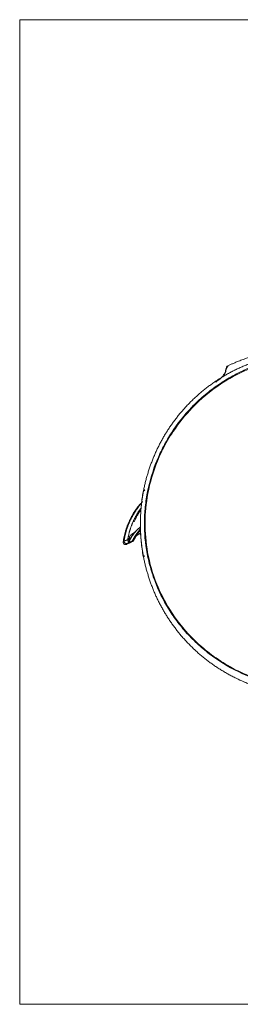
# Model space of a CAD drawing. Header units: millimetres. Extents: x -8 to 594, y 0 to 420.
# Tile 182 of 249: x 427 to 441, y 98 to 159. Entities that reach past the tile are written whole.
import ezdxf

# ---------------------------------------------------------------- set-up
doc = ezdxf.new("R2010")
doc.units = ezdxf.units.MM
doc.layers.add('1', color=7, linetype='Continuous', true_color=0xffffff)

msp = doc.modelspace()

# ---------------------------------------------------------------- linework, layer by layer
at = {"layer": '1', "color": 8, "linetype": 'Continuous', "lineweight": 18}
for p, q in [((427.058, 98.274), (427.058, 158.705)), ((528.43, 158.705), (427.058, 158.705)), ((427.058, 98.274), (528.43, 98.274))]:
    msp.add_line(p, q, dxfattribs=at)
at = {"layer": '1', "color": 155, "linetype": 'Continuous', "lineweight": 18}
for p, q in [((434.468, 127.57), (434.474, 127.576)), ((433.735, 126.811), (433.738, 126.81))]:
    msp.add_line(p, q, dxfattribs=at)
at = {"layer": '1', "color": 155, "linetype": 'Continuous', "lineweight": 13}
msp.add_line((433.702, 126.581), (433.707, 126.588), dxfattribs=at)
at = {"layer": '1', "color": 155, "linetype": 'Continuous', "lineweight": 18}
for points, degree, knots in [([(451.037, 136.586), (451.037, 136.587), (451.03, 136.593), (451.001, 136.615), (450.956, 136.646), (450.906, 136.679), (450.85, 136.715), (450.799, 136.748), (450.752, 136.782), (450.712, 136.816), (450.691, 136.834), (450.676, 136.847), (450.662, 136.861), (450.641, 136.882), (450.605, 136.921), (450.572, 136.961), (450.528, 137.024), (450.496, 137.079), (450.475, 137.121), (450.462, 137.149), (450.45, 137.177), (450.437, 137.213), (450.424, 137.253), (450.407, 137.323), (450.399, 137.372), (450.393, 137.402), (450.386, 137.446), (450.33, 137.497), (450.243, 137.546), (450.123, 137.594), (449.915, 137.68), (449.65, 137.783), (449.38, 137.884), (449.036, 138.007), (448.617, 138.147), (448.131, 138.294), (447.5, 138.469), (446.73, 138.596), (445.853, 138.677), (444.997, 138.695), (444.119, 138.655), (443.239, 138.556), (442.498, 138.408), (441.969, 138.255), (441.499, 138.11), (441.067, 137.962), (440.69, 137.822), (440.428, 137.719), (440.206, 137.628), (440.009, 137.543), (439.87, 137.481), (439.802, 137.446), (439.768, 137.411), (439.767, 137.379), (439.749, 137.341), (439.732, 137.296), (439.727, 137.278), (439.721, 137.258), (439.717, 137.241), (439.714, 137.226), (439.71, 137.209), (439.701, 137.17), (439.669, 137.065), (439.619, 136.962), (439.562, 136.876), (439.516, 136.817), (439.485, 136.781), (439.457, 136.752), (439.436, 136.731), (439.415, 136.712), (439.39, 136.69), (439.351, 136.658), (439.312, 136.629), (439.241, 136.578), (439.19, 136.532), (439.137, 136.487), (439.113, 136.466), (439.111, 136.465)], 3, [0, 0, 0, 0, 0.02277, 0.043969, 0.066281, 0.08827, 0.101129, 0.110605, 0.116869, 0.118958, 0.119807, 0.120575, 0.121312, 0.122077, 0.123872, 0.128451, 0.13221, 0.1351, 0.136324, 0.137478, 0.138638, 0.139873, 0.142783, 0.146513, 0.1601, 0.178612, 0.205363, 0.22599, 0.244587, 0.268439, 0.295973, 0.311391, 0.327937, 0.345633, 0.364451, 0.38432, 0.405129, 0.438159, 0.472293, 0.504532, 0.534664, 0.571484, 0.604494, 0.619647, 0.633873, 0.6621, 0.677596, 0.693941, 0.711083, 0.729018, 0.754143, 0.780503, 0.805416, 0.835564, 0.85721, 0.864901, 0.8679, 0.869043, 0.87002, 0.870488, 0.870966, 0.872019, 0.874872, 0.884869, 0.891241, 0.893717, 0.895744, 0.897443, 0.898236, 0.899033, 0.900764, 0.90286, 0.908585, 0.916699, 0.955506, 0.997331, 1, 1, 1, 1]), ([(445.019, 117.213), (444.974, 117.213), (444.928, 117.214), (444.838, 117.215), (444.793, 117.216), (444.658, 117.219), (444.568, 117.222), (444.433, 117.229), (444.366, 117.233), (444.298, 117.238), (444.253, 117.241), (444.231, 117.242), (444.118, 117.251), (443.939, 117.267), (443.76, 117.287), (443.626, 117.304), (443.581, 117.31), (443.492, 117.322), (443.448, 117.329), (443.314, 117.349), (443.226, 117.363), (443.093, 117.387), (443.049, 117.395), (442.961, 117.412), (442.916, 117.421), (442.784, 117.448), (442.697, 117.467), (442.566, 117.497), (442.5, 117.512), (442.435, 117.528), (442.391, 117.539), (442.37, 117.545), (442.261, 117.573), (442.175, 117.596), (442.002, 117.645), (441.917, 117.671), (441.746, 117.724), (441.661, 117.752), (441.555, 117.788), (441.534, 117.795), (441.492, 117.809), (441.471, 117.817), (441.408, 117.839), (441.366, 117.854), (441.24, 117.901), (441.157, 117.932), (441.033, 117.982), (440.992, 117.998), (440.93, 118.024), (440.909, 118.032), (440.868, 118.05), (440.684, 118.128), (440.503, 118.211), (440.264, 118.327), (440.184, 118.367), (440.067, 118.428), (440.028, 118.449), (439.95, 118.491), (439.833, 118.554), (439.718, 118.62), (439.604, 118.686), (439.566, 118.709), (439.491, 118.754), (439.378, 118.823), (439.267, 118.894), (439.157, 118.966), (439.12, 118.991), (439.048, 119.04), (439.012, 119.064), (438.939, 119.114), (438.904, 119.139), (438.832, 119.19), (438.797, 119.216), (438.691, 119.293), (438.551, 119.398), (438.414, 119.506), (438.313, 119.588), (438.279, 119.616), (438.212, 119.672), (438.112, 119.756), (438.014, 119.841), (437.917, 119.928), (437.885, 119.958), (437.837, 120.002), (437.821, 120.016), (437.79, 120.046), (437.711, 120.12), (437.633, 120.195), (437.541, 120.286), (437.51, 120.317), (437.45, 120.378), (437.42, 120.409), (437.33, 120.503), (437.271, 120.566), (437.184, 120.661), (437.156, 120.693), (437.098, 120.757), (437.013, 120.854), (436.93, 120.952), (436.862, 121.035), (436.848, 121.051), (436.821, 121.085), (436.808, 121.101), (436.767, 121.151), (436.687, 121.252), (436.61, 121.354), (436.533, 121.456), (436.508, 121.491), (436.457, 121.56), (436.433, 121.594), (436.383, 121.664), (436.359, 121.699), (436.31, 121.769), (436.286, 121.804), (436.215, 121.91), (436.169, 121.981), (436.077, 122.125), (436.033, 122.197), (435.967, 122.306), (435.945, 122.342), (435.902, 122.415), (435.839, 122.525), (435.777, 122.636), (435.717, 122.748), (435.697, 122.785), (435.658, 122.86), (435.639, 122.897), (435.581, 123.01), (435.544, 123.086), (435.49, 123.2), (435.472, 123.238), (435.436, 123.314), (435.419, 123.352), (435.367, 123.468), (435.333, 123.545), (435.268, 123.7), (435.237, 123.777), (435.175, 123.934), (435.146, 124.012), (435.102, 124.13), (435.088, 124.17), (435.061, 124.249), (435.02, 124.367), (434.981, 124.487), (434.943, 124.606), (434.931, 124.646), (434.907, 124.726), (434.895, 124.767), (434.861, 124.887), (434.839, 124.968), (434.797, 125.129), (434.776, 125.21), (434.738, 125.372), (434.72, 125.454), (434.694, 125.576), (434.686, 125.617), (434.669, 125.698), (434.646, 125.821), (434.624, 125.944), (434.604, 126.067), (434.597, 126.108), (434.585, 126.191), (434.567, 126.314), (434.551, 126.438), (434.537, 126.562), (434.532, 126.603), (434.524, 126.685), (434.52, 126.727), (434.512, 126.81), (434.508, 126.851), (434.502, 126.934), (434.499, 126.975), (434.49, 127.1), (434.48, 127.265), (434.475, 127.431), (434.472, 127.556), (434.471, 127.597), (434.47, 127.68), (434.469, 127.805), (434.471, 127.93), (434.474, 128.054), (434.475, 128.096), (434.478, 128.179), (434.48, 128.22), (434.485, 128.345), (434.49, 128.427), (434.499, 128.552), (434.502, 128.593), (434.508, 128.676), (434.512, 128.717), (434.524, 128.842), (434.532, 128.924), (434.547, 129.048), (434.552, 129.089), (434.562, 129.172), (434.579, 129.295), (434.597, 129.419), (434.617, 129.542), (434.624, 129.583), (434.639, 129.665), (434.661, 129.788), (434.686, 129.91), (434.712, 130.033), (434.72, 130.073), (434.739, 130.155), (434.748, 130.195), (434.767, 130.277), (434.777, 130.317), (434.797, 130.398), (434.808, 130.439), (434.839, 130.56), (434.884, 130.721), (434.932, 130.881), (434.969, 131.001), (434.982, 131.04), (435.008, 131.12), (435.047, 131.239), (435.089, 131.358), (435.132, 131.476), (435.147, 131.515), (435.177, 131.593), (435.192, 131.633), (435.238, 131.75), (435.27, 131.828), (435.319, 131.944), (435.335, 131.982), (435.369, 132.059), (435.386, 132.098), (435.438, 132.213), (435.473, 132.289), (435.546, 132.441), (435.621, 132.593), (435.699, 132.742), (435.76, 132.854), (435.78, 132.891), (435.821, 132.965), (435.883, 133.076), (435.948, 133.185), (436.014, 133.294), (436.036, 133.33), (436.069, 133.384), (436.081, 133.402), (436.103, 133.438), (436.16, 133.528), (436.219, 133.617), (436.29, 133.722), (436.314, 133.758), (436.362, 133.828), (436.387, 133.863), (436.461, 133.967), (436.511, 134.036), (436.588, 134.139), (436.614, 134.173), (436.666, 134.24), (436.744, 134.342), (436.825, 134.442), (436.893, 134.524), (436.907, 134.541), (436.934, 134.574), (436.976, 134.623), (437.074, 134.737), (437.16, 134.833), (437.247, 134.929), (437.276, 134.96), (437.335, 135.023), (437.365, 135.054), (437.424, 135.116), (437.454, 135.147), (437.515, 135.209), (437.546, 135.24), (437.638, 135.331), (437.762, 135.451), (437.89, 135.568), (437.987, 135.655), (438.019, 135.684), (438.084, 135.741), (438.183, 135.826), (438.283, 135.91), (438.385, 135.992), (438.419, 136.019), (438.487, 136.073), (438.522, 136.1), (438.626, 136.18), (438.696, 136.232), (438.801, 136.31), (438.837, 136.335), (438.908, 136.386), (438.944, 136.411), (439.052, 136.486), (439.125, 136.535), (439.272, 136.631), (439.346, 136.679), (439.495, 136.771), (439.571, 136.817), (439.666, 136.872), (439.685, 136.883), (439.723, 136.906), (439.742, 136.917), (439.8, 136.949), (439.915, 137.014), (440.032, 137.077), (440.15, 137.138), (440.189, 137.158), (440.248, 137.188), (440.268, 137.198), (440.308, 137.218), (440.407, 137.267), (440.507, 137.314), (440.669, 137.388), (440.75, 137.424), (440.913, 137.494), (440.996, 137.528), (441.099, 137.569), (441.12, 137.577), (441.161, 137.593), (441.224, 137.617), (441.286, 137.641), (441.412, 137.687), (441.496, 137.717), (441.623, 137.76), (441.665, 137.774), (441.75, 137.802), (441.793, 137.815), (441.921, 137.855), (442.006, 137.881), (442.135, 137.918), (442.179, 137.93), (442.265, 137.953), (442.308, 137.965), (442.395, 137.987), (442.439, 137.998), (442.526, 138.019), (442.569, 138.03), (442.701, 138.06), (442.788, 138.079), (442.964, 138.115), (443.052, 138.132), (443.185, 138.155), (443.23, 138.163), (443.318, 138.178), (443.363, 138.185), (443.496, 138.205), (443.585, 138.217), (443.719, 138.234), (443.764, 138.24), (443.831, 138.247), (443.853, 138.25), (443.898, 138.255), (443.92, 138.257), (444.122, 138.277), (444.301, 138.291), (444.661, 138.309), (444.841, 138.313), (445.021, 138.313)], 3, [0, 0, 0, 0, 0.003906, 0.003906, 0.007812, 0.007812, 0.015625, 0.015625, 0.019531, 0.021484, 0.021484, 0.023438, 0.023438, 0.03125, 0.039063, 0.039063, 0.042969, 0.042969, 0.046875, 0.046875, 0.054688, 0.054688, 0.058594, 0.058594, 0.0625, 0.0625, 0.070313, 0.070313, 0.074219, 0.076172, 0.076172, 0.078125, 0.078125, 0.085938, 0.085938, 0.09375, 0.09375, 0.101563, 0.101563, 0.103516, 0.103516, 0.105469, 0.105469, 0.109375, 0.109375, 0.117188, 0.117188, 0.121094, 0.121094, 0.123047, 0.123047, 0.125, 0.140625, 0.140625, 0.148438, 0.148438, 0.152344, 0.152344, 0.15625, 0.164063, 0.164063, 0.167969, 0.167969, 0.171875, 0.179688, 0.179688, 0.183594, 0.183594, 0.1875, 0.1875, 0.191406, 0.191406, 0.195313, 0.195313, 0.203125, 0.210938, 0.210938, 0.214844, 0.214844, 0.21875, 0.226563, 0.226563, 0.230469, 0.230469, 0.232422, 0.232422, 0.234375, 0.242188, 0.242188, 0.246094, 0.246094, 0.25, 0.25, 0.257813, 0.257813, 0.261719, 0.261719, 0.265625, 0.273438, 0.273438, 0.275391, 0.275391, 0.277344, 0.277344, 0.28125, 0.289063, 0.289063, 0.292969, 0.292969, 0.296875, 0.296875, 0.300781, 0.300781, 0.304688, 0.304688, 0.3125, 0.3125, 0.320313, 0.320313, 0.324219, 0.324219, 0.328125, 0.335938, 0.335938, 0.339844, 0.339844, 0.34375, 0.34375, 0.351563, 0.351563, 0.355469, 0.355469, 0.359375, 0.359375, 0.367188, 0.367188, 0.375, 0.375, 0.382813, 0.382813, 0.386719, 0.386719, 0.390625, 0.398438, 0.398438, 0.402344, 0.402344, 0.40625, 0.40625, 0.414063, 0.414063, 0.421875, 0.421875, 0.429688, 0.429688, 0.433594, 0.433594, 0.4375, 0.445313, 0.445313, 0.449219, 0.449219, 0.453125, 0.460938, 0.460938, 0.464844, 0.464844, 0.46875, 0.46875, 0.472656, 0.472656, 0.476563, 0.476563, 0.484375, 0.492188, 0.492188, 0.496094, 0.496094, 0.5, 0.507812, 0.507812, 0.511719, 0.511719, 0.515625, 0.515625, 0.523437, 0.523437, 0.527344, 0.527344, 0.53125, 0.53125, 0.539062, 0.539062, 0.542969, 0.542969, 0.546875, 0.554687, 0.554687, 0.558594, 0.558594, 0.5625, 0.570312, 0.570312, 0.574219, 0.574219, 0.578125, 0.578125, 0.582031, 0.582031, 0.585937, 0.585937, 0.59375, 0.601562, 0.601562, 0.605469, 0.605469, 0.609375, 0.617187, 0.617187, 0.621094, 0.621094, 0.625, 0.625, 0.632812, 0.632812, 0.636719, 0.636719, 0.640625, 0.640625, 0.648437, 0.648437, 0.65625, 0.664062, 0.664062, 0.667969, 0.667969, 0.671875, 0.679687, 0.679687, 0.683594, 0.683594, 0.685547, 0.685547, 0.6875, 0.695312, 0.695312, 0.699219, 0.699219, 0.703125, 0.703125, 0.710937, 0.710937, 0.714844, 0.714844, 0.71875, 0.726562, 0.726562, 0.728516, 0.728516, 0.730469, 0.734375, 0.742187, 0.742187, 0.746094, 0.746094, 0.75, 0.75, 0.753906, 0.753906, 0.757813, 0.757813, 0.765625, 0.773438, 0.773438, 0.777344, 0.777344, 0.78125, 0.789063, 0.789063, 0.792969, 0.792969, 0.796875, 0.796875, 0.804688, 0.804688, 0.808594, 0.808594, 0.8125, 0.8125, 0.820313, 0.820313, 0.828125, 0.828125, 0.835938, 0.835938, 0.837891, 0.837891, 0.839844, 0.839844, 0.84375, 0.851563, 0.851563, 0.855469, 0.855469, 0.857422, 0.857422, 0.859375, 0.867188, 0.867188, 0.875, 0.875, 0.882813, 0.882813, 0.884766, 0.884766, 0.886719, 0.890625, 0.890625, 0.898438, 0.898438, 0.902344, 0.902344, 0.90625, 0.90625, 0.914063, 0.914063, 0.917969, 0.917969, 0.921875, 0.921875, 0.925781, 0.925781, 0.929688, 0.929688, 0.9375, 0.9375, 0.945313, 0.945313, 0.949219, 0.949219, 0.953125, 0.953125, 0.960938, 0.960938, 0.964844, 0.964844, 0.966797, 0.966797, 0.96875, 0.96875, 0.984375, 0.984375, 1, 1, 1, 1]), ([(445.019, 117.648), (445.726, 117.648), (446.424, 117.719), (447.285, 117.896), (447.456, 117.936), (447.796, 118.023), (447.964, 118.071), (448.461, 118.227), (448.785, 118.346), (449.418, 118.616), (449.727, 118.766), (450.33, 119.097), (450.625, 119.279), (451.47, 119.858), (451.985, 120.292), (452.57, 120.891), (452.685, 121.014), (452.907, 121.265), (453.016, 121.394), (453.329, 121.785), (453.523, 122.053), (454.061, 122.879), (454.364, 123.459), (454.67, 124.221), (454.727, 124.374), (454.834, 124.682), (454.883, 124.837), (455.02, 125.303), (455.095, 125.616), (455.215, 126.248), (455.259, 126.567), (455.302, 127.049), (455.313, 127.21), (455.326, 127.535), (455.329, 127.697), (455.322, 128.506), (455.254, 129.145), (455.062, 130.091), (454.983, 130.405), (454.841, 130.872), (454.789, 131.027), (454.679, 131.335), (454.621, 131.488), (454.311, 132.241), (454.008, 132.818), (453.471, 133.644), (453.277, 133.912), (452.966, 134.304), (452.858, 134.433), (452.637, 134.685), (452.524, 134.808), (451.944, 135.409), (451.436, 135.845), (450.604, 136.428), (450.314, 136.611), (449.711, 136.95), (449.403, 137.103), (448.459, 137.516), (447.803, 137.729), (446.948, 137.911), (446.775, 137.943), (446.427, 137.999), (446.252, 138.022), (445.73, 138.077), (445.382, 138.096), (444.685, 138.097), (444.337, 138.079), (443.814, 138.025), (443.64, 138.002), (443.291, 137.948), (443.118, 137.916), (442.262, 137.736), (441.603, 137.524), (440.651, 137.11), (440.338, 136.954), (439.738, 136.618), (439.45, 136.436), (438.893, 136.048), (438.626, 135.841), (438.24, 135.511), (438.114, 135.398), (437.867, 135.166), (437.747, 135.047), (437.163, 134.442), (436.752, 133.923), (436.212, 133.095), (436.045, 132.81), (435.738, 132.225), (435.6, 131.928), (435.23, 131.025), (435.042, 130.407), (434.881, 129.613), (434.853, 129.454), (434.803, 129.132), (434.783, 128.971), (434.732, 128.488), (434.715, 128.166), (434.708, 127.203), (434.765, 126.564), (434.916, 125.768), (434.951, 125.608), (435.027, 125.291), (435.07, 125.134), (435.207, 124.666), (435.313, 124.36), (435.677, 123.459), (435.978, 122.879), (436.432, 122.184), (436.527, 122.047), (436.722, 121.777), (436.823, 121.645), (437.135, 121.257), (437.355, 121.008), (437.82, 120.532), (438.066, 120.304), (438.453, 119.979), (438.585, 119.873), (438.856, 119.667), (438.995, 119.566), (439.703, 119.081), (440.303, 118.752), (441.251, 118.348), (441.576, 118.228), (442.076, 118.072), (442.245, 118.023), (442.585, 117.935), (442.756, 117.896), (443.27, 117.79), (443.616, 117.737), (444.313, 117.666), (444.665, 117.648), (445.019, 117.648)], 3, [0, 0, 0, 0, 0.03125, 0.03125, 0.039062, 0.039062, 0.046875, 0.046875, 0.0625, 0.0625, 0.078125, 0.078125, 0.09375, 0.09375, 0.125, 0.125, 0.132813, 0.132813, 0.140625, 0.140625, 0.15625, 0.15625, 0.1875, 0.1875, 0.195312, 0.195312, 0.203125, 0.203125, 0.21875, 0.21875, 0.234375, 0.234375, 0.242188, 0.242188, 0.25, 0.25, 0.28125, 0.28125, 0.296875, 0.296875, 0.304688, 0.304688, 0.3125, 0.3125, 0.34375, 0.34375, 0.359375, 0.359375, 0.367188, 0.367188, 0.375, 0.375, 0.40625, 0.40625, 0.421875, 0.421875, 0.4375, 0.4375, 0.46875, 0.46875, 0.476563, 0.476563, 0.484375, 0.484375, 0.5, 0.5, 0.515625, 0.515625, 0.523438, 0.523438, 0.53125, 0.53125, 0.5625, 0.5625, 0.578125, 0.578125, 0.59375, 0.59375, 0.609375, 0.609375, 0.617188, 0.617188, 0.625, 0.625, 0.65625, 0.65625, 0.671875, 0.671875, 0.6875, 0.6875, 0.71875, 0.71875, 0.726562, 0.726562, 0.734375, 0.734375, 0.75, 0.75, 0.78125, 0.78125, 0.789062, 0.789062, 0.796875, 0.796875, 0.8125, 0.8125, 0.84375, 0.84375, 0.851563, 0.851563, 0.859375, 0.859375, 0.875, 0.875, 0.890625, 0.890625, 0.898438, 0.898438, 0.90625, 0.90625, 0.9375, 0.9375, 0.953125, 0.953125, 0.960938, 0.960938, 0.96875, 0.96875, 0.984375, 0.984375, 1, 1, 1, 1]), ([(445.019, 117.68), (445.669, 117.68), (447.068, 117.813), (448.798, 118.343), (450.681, 119.28), (452.075, 120.364), (453.172, 121.624), (453.768, 122.479), (454.223, 123.291), (454.652, 124.242), (455.011, 125.349), (455.241, 126.618), (455.318, 128.046), (455.152, 129.73), (454.711, 131.217), (454.141, 132.472), (453.485, 133.605), (452.497, 134.837), (451.307, 135.903), (450.18, 136.66), (448.789, 137.366), (447.088, 137.907), (445.032, 138.116), (442.974, 137.912), (441.054, 137.306), (439.217, 136.3), (437.686, 135.016), (436.552, 133.602), (435.895, 132.466), (435.326, 131.207), (434.885, 129.717), (434.701, 127.824), (434.864, 125.942), (435.386, 124.139), (436.287, 122.366), (437.19, 121.213), (438.095, 120.322), (438.86, 119.678), (439.889, 119.013), (441.078, 118.432), (442.333, 118), (443.705, 117.735), (444.595, 117.68), (445.019, 117.68)], 3, [0, 0, 0, 0, 0.029164, 0.062619, 0.081018, 0.12504, 0.143172, 0.159643, 0.174464, 0.187641, 0.209766, 0.230608, 0.25019, 0.279328, 0.312635, 0.324797, 0.345604, 0.375064, 0.399022, 0.419823, 0.437462, 0.470143, 0.499813, 0.529546, 0.562296, 0.590043, 0.624942, 0.654418, 0.675278, 0.68753, 0.720846, 0.750004, 0.779786, 0.812427, 0.840342, 0.874831, 0.881091, 0.899791, 0.921181, 0.937295, 0.96011, 0.981014, 1, 1, 1, 1]), ([(439.863, 137.424), (439.846, 137.418), (439.802, 137.4), (439.767, 137.372), (439.774, 137.353), (439.765, 137.33), (439.754, 137.304), (439.743, 137.28), (439.726, 137.234), (439.719, 137.177), (439.706, 137.099), (439.677, 137.004), (439.635, 136.914), (439.62, 136.888), (439.619, 136.886), (439.619, 136.886)], 3, [0, 0, 0, 0, 0.059456, 0.194899, 0.308492, 0.399474, 0.453746, 0.495089, 0.525951, 0.575531, 0.652878, 0.758556, 0.883108, 0.982616, 1, 1, 1, 1]), ([(434.541, 129.07), (434.556, 129.195), (434.572, 129.319), (434.609, 129.566), (434.629, 129.69), (434.652, 129.813)], 3, [0, 0, 0, 0, 0.5, 0.5, 1, 1, 1, 1]), ([(434.652, 129.813), (434.656, 129.815), (434.662, 129.82), (434.67, 129.827), (434.674, 129.836), (434.701, 129.845), (434.72, 129.851), (434.732, 129.856), (434.737, 129.857)], 5, [0, 0, 0, 0, 0, 0, 0.297186, 0.556117, 0.815048, 1, 1, 1, 1, 1, 1]), ([(434.652, 129.813), (434.664, 129.811), (434.676, 129.808), (434.701, 129.804), (434.713, 129.802), (434.731, 129.798), (434.736, 129.797), (434.741, 129.796)], 3, [0, 0, 0, 0, 0.411026, 0.411026, 0.822052, 0.822052, 1, 1, 1, 1]), ([(433.415, 126.66), (433.431, 126.771), (433.45, 126.88), (433.497, 127.098), (433.524, 127.206), (433.56, 127.327), (433.564, 127.34), (433.572, 127.367), (433.584, 127.407), (433.597, 127.447), (433.624, 127.527), (433.642, 127.579), (433.702, 127.737), (433.745, 127.84), (433.799, 127.955), (433.805, 127.968), (433.814, 127.987), (433.817, 127.993), (433.823, 128.006), (433.838, 128.038), (433.854, 128.069), (433.892, 128.145), (433.919, 128.194), (434.001, 128.342), (434.06, 128.438), (434.185, 128.626), (434.251, 128.718), (434.355, 128.852), (434.427, 128.941), (434.502, 129.028), (434.541, 129.07)], 3, [0, 0, 0, 0, 0.125, 0.125, 0.25, 0.25, 0.265625, 0.265625, 0.28125, 0.3125, 0.3125, 0.375, 0.375, 0.5, 0.5, 0.515625, 0.515625, 0.523437, 0.523437, 0.53125, 0.5625, 0.5625, 0.625, 0.625, 0.75, 0.75, 0.875, 0.875, 0.9375, 1, 1, 1, 1]), ([(434.541, 129.07), (434.546, 129.073), (434.551, 129.078), (434.557, 129.085), (434.56, 129.095), (434.586, 129.104), (434.604, 129.111), (434.615, 129.115), (434.62, 129.117)], 5, [0, 0, 0, 0, 0, 0, 0.304665, 0.56084, 0.817016, 1, 1, 1, 1, 1, 1]), ([(434.084, 127.88), (434.084, 127.88), (434.089, 127.89), (434.115, 127.945), (434.166, 128.053), (434.244, 128.207), (434.349, 128.394), (434.45, 128.551), (434.502, 128.628)], 3, [0, 0, 0, 0, 0.192426, 0.410675, 0.601815, 0.766185, 0.904319, 1, 1, 1, 1]), ([(434.468, 127.57), (434.425, 127.537), (434.384, 127.503), (434.304, 127.432), (434.265, 127.395), (434.209, 127.339), (434.19, 127.32), (434.163, 127.291), (434.154, 127.281), (434.136, 127.261), (434.128, 127.251), (434.084, 127.201), (434.05, 127.161), (433.986, 127.077), (433.955, 127.035), (433.919, 126.98), (433.912, 126.969), (433.897, 126.948), (433.89, 126.936), (433.869, 126.903), (433.856, 126.881), (433.816, 126.814), (433.791, 126.768), (433.744, 126.675), (433.722, 126.628), (433.702, 126.581)], 3, [0, 0, 0, 0, 0.125, 0.125, 0.25, 0.25, 0.3125, 0.3125, 0.34375, 0.34375, 0.375, 0.375, 0.5, 0.5, 0.625, 0.625, 0.65625, 0.65625, 0.6875, 0.6875, 0.75, 0.75, 0.875, 0.875, 1, 1, 1, 1]), ([(434.645, 125.757), (434.618, 125.907), (434.594, 126.057), (434.553, 126.359), (434.535, 126.51), (434.505, 126.812), (434.494, 126.963), (434.476, 127.266), (434.471, 127.418), (434.468, 127.57)], 3, [0, 0, 0, 0, 0.25, 0.25, 0.5, 0.5, 0.75, 0.75, 1, 1, 1, 1]), ([(433.798, 126.932), (433.796, 126.92), (433.794, 126.906), (433.792, 126.892), (433.791, 126.878), (433.789, 126.864), (433.788, 126.862)], 5, [0, 0, 0, 0, 0, 0, 0.796622, 1, 1, 1, 1, 1, 1]), ([(434.473, 127.462), (434.414, 127.395), (434.281, 127.225), (434.162, 127.024), (434.099, 126.899)], 3, [0, 0, 0, 0, 0.426865, 1, 1, 1, 1]), ([(434.253, 127.05), (434.257, 127.053), (434.271, 127.062), (434.302, 127.082), (434.343, 127.108), (434.389, 127.138), (434.435, 127.168), (434.47, 127.189), (434.479, 127.195)], 5, [0, 0, 0, 0, 0, 0, 0.118397, 0.40682, 0.837473, 1, 1, 1, 1, 1, 1]), ([(433.702, 126.581), (433.7, 126.577), (433.698, 126.573), (433.695, 126.567), (433.694, 126.565), (433.692, 126.561), (433.69, 126.559), (433.684, 126.55), (433.679, 126.543), (433.67, 126.533), (433.666, 126.53), (433.661, 126.526), (433.66, 126.524), (433.659, 126.524), (433.656, 126.522), (433.654, 126.52), (433.649, 126.516), (433.641, 126.511), (433.633, 126.507), (433.627, 126.504), (433.625, 126.503), (433.621, 126.501), (433.618, 126.5), (433.612, 126.498), (433.603, 126.495), (433.594, 126.493), (433.585, 126.491), (433.58, 126.491), (433.574, 126.49), (433.573, 126.49), (433.571, 126.49), (433.567, 126.49), (433.564, 126.49), (433.557, 126.49), (433.548, 126.491), (433.538, 126.492), (433.531, 126.493), (433.529, 126.494), (433.526, 126.495), (433.525, 126.495), (433.522, 126.496), (433.521, 126.496), (433.516, 126.498), (433.511, 126.499), (433.503, 126.503), (433.495, 126.507), (433.486, 126.512), (433.481, 126.515), (433.479, 126.516), (433.478, 126.517), (433.475, 126.519), (433.474, 126.52), (433.468, 126.524), (433.461, 126.53), (433.452, 126.54), (433.446, 126.547), (433.443, 126.552), (433.441, 126.554), (433.439, 126.557), (433.438, 126.559), (433.432, 126.569), (433.428, 126.576), (433.423, 126.588), (433.422, 126.592), (433.42, 126.599), (433.419, 126.601), (433.418, 126.605), (433.418, 126.607), (433.415, 126.618), (433.413, 126.635), (433.414, 126.652), (433.415, 126.66)], 3, [0, 0, 0, 0, 0.03125, 0.03125, 0.046875, 0.046875, 0.0625, 0.0625, 0.125, 0.125, 0.15625, 0.164063, 0.164063, 0.171875, 0.171875, 0.1875, 0.1875, 0.21875, 0.25, 0.25, 0.265625, 0.265625, 0.28125, 0.28125, 0.3125, 0.34375, 0.34375, 0.375, 0.375, 0.382813, 0.382813, 0.390625, 0.40625, 0.40625, 0.4375, 0.46875, 0.46875, 0.484375, 0.484375, 0.492188, 0.492188, 0.5, 0.5, 0.53125, 0.53125, 0.5625, 0.59375, 0.601563, 0.601563, 0.609375, 0.609375, 0.625, 0.625, 0.65625, 0.6875, 0.71875, 0.71875, 0.734375, 0.734375, 0.75, 0.75, 0.8125, 0.8125, 0.84375, 0.84375, 0.859375, 0.859375, 0.875, 0.875, 0.9375, 1, 1, 1, 1]), ([(433.678, 126.561), (433.67, 126.559), (433.666, 126.558), (433.669, 126.557), (433.669, 126.557)], 3, [0, 0, 0, 0, 0.938742, 1, 1, 1, 1]), ([(433.713, 126.606), (433.699, 126.586), (433.68, 126.557), (433.668, 126.553), (433.668, 126.553), (433.668, 126.553)], 3, [0, 0, 0, 0, 0.391532, 0.717753, 1, 1, 1, 1]), ([(433.69, 126.558), (433.693, 126.558), (433.701, 126.559), (433.716, 126.562), (433.728, 126.565), (433.737, 126.567), (433.757, 126.573), (433.788, 126.584), (433.83, 126.603), (433.848, 126.613), (433.864, 126.62), (433.87, 126.622), (433.875, 126.624), (433.88, 126.626), (433.886, 126.628), (433.89, 126.63), (433.893, 126.631)], 3, [0, 0, 0, 0, 0.016827, 0.038596, 0.059718, 0.081537, 0.103787, 0.226045, 0.444226, 0.721912, 0.782965, 0.838974, 0.863619, 0.898652, 0.944111, 1, 1, 1, 1]), ([(433.979, 126.672), (433.979, 126.671), (433.984, 126.671), (433.992, 126.671), (433.999, 126.673), (434.004, 126.677), (434.011, 126.684), (434.02, 126.691), (434.029, 126.699), (434.034, 126.705), (434.037, 126.708), (434.037, 126.708)], 3, [0, 0, 0, 0, 0.053654, 0.133289, 0.235175, 0.3624, 0.531842, 0.708811, 0.86862, 0.992934, 1, 1, 1, 1]), ([(434.059, 126.743), (434.06, 126.744), (434.062, 126.746), (434.063, 126.748), (434.064, 126.75), (434.065, 126.752), (434.066, 126.753)], 5, [0, 0, 0, 0, 0, 0, 0.502481, 1, 1, 1, 1, 1, 1]), ([(434.645, 125.757), (434.649, 125.761), (434.651, 125.766), (434.653, 125.774), (434.648, 125.784), (434.668, 125.794), (434.682, 125.801), (434.689, 125.806), (434.694, 125.807)], 5, [0, 0, 0, 0, 0, 0, 0.331192, 0.577594, 0.823997, 1, 1, 1, 1, 1, 1]), ([(434.733, 125.773), (434.728, 125.772), (434.724, 125.772), (434.694, 125.766), (434.67, 125.762), (434.645, 125.757)], 3, [0, 0, 0, 0, 0.160832, 0.160832, 1, 1, 1, 1])]:
    msp.add_open_spline(points, degree=degree, knots=knots, dxfattribs=at)
for points, weights in [([(433.473, 126.722), (433.569, 127.37), (433.788, 127.992), (434.124, 128.56), (434.56, 129.051)], [1, 0.97844982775, 0.970780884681, 0.976993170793, 0.997086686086]), ([(433.694, 126.796), (433.779, 127.322), (433.947, 127.831), (434.194, 128.309), (434.513, 128.741)], [1, 0.982394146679, 0.974053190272, 0.974977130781, 0.985165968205]), ([(433.759, 126.639), (433.88, 126.913), (434.043, 127.165), (434.244, 127.387), (434.477, 127.575)], [1, 0.985019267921, 0.979455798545, 0.983309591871, 0.9965806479]), ([(433.977, 126.709), (434.068, 126.906), (434.181, 127.092), (434.315, 127.264), (434.468, 127.419)], [1, 0.989093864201, 0.983178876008, 0.982255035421, 0.986322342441]), ([(433.694, 126.796), (433.688, 126.762), (433.692, 126.721), (433.713, 126.685), (433.742, 126.66)], [1, 1, 0.980494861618, 0.982024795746, 0.988956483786]), ([(433.894, 126.631), (433.922, 126.642), (433.948, 126.66), (433.966, 126.685), (433.977, 126.709)], [0.984972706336, 0.983604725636, 0.988074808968, 1, 1])]:
    msp.add_rational_spline(points, weights, degree=4, dxfattribs=at)
at = {"layer": '1', "color": 155, "linetype": 'Continuous', "lineweight": 13}
for points, knots in [([(434.112, 127.238), (434.099, 127.23), (434.073, 127.213), (434.042, 127.193), (434.006, 127.17), (433.971, 127.147), (433.932, 127.123), (433.901, 127.098), (433.87, 127.071), (433.851, 127.046), (433.829, 127.016), (433.814, 126.989), (433.806, 126.966), (433.801, 126.949), (433.799, 126.936), (433.798, 126.932)], [0, 0, 0, 0, 0, 0, 0.064336, 0.133577, 0.167722, 0.214428, 0.237433, 0.34081, 0.451774, 0.571275, 0.65853, 0.889948, 1, 1, 1, 1, 1, 1]), ([(433.473, 126.722), (433.469, 126.719), (433.461, 126.714), (433.445, 126.705), (433.423, 126.693), (433.426, 126.681), (433.422, 126.671), (433.42, 126.665), (433.415, 126.66)], [0, 0, 0, 0, 0, 0, 0.177678, 0.426426, 0.675174, 1, 1, 1, 1, 1, 1]), ([(433.694, 126.796), (433.683, 126.792), (433.674, 126.788), (433.665, 126.785), (433.652, 126.779), (433.64, 126.773), (433.636, 126.772), (433.629, 126.768), (433.622, 126.764), (433.618, 126.762), (433.611, 126.759), (433.603, 126.755), (433.6, 126.753), (433.594, 126.75), (433.587, 126.748), (433.585, 126.747), (433.58, 126.745), (433.576, 126.743), (433.573, 126.742), (433.569, 126.741), (433.565, 126.739), (433.564, 126.739), (433.561, 126.738), (433.558, 126.737), (433.557, 126.736), (433.554, 126.736), (433.551, 126.735), (433.549, 126.734), (433.546, 126.733), (433.543, 126.732), (433.542, 126.732), (433.539, 126.731), (433.535, 126.73), (433.534, 126.73), (433.531, 126.73), (433.528, 126.729), (433.527, 126.729), (433.524, 126.729), (433.52, 126.728), (433.518, 126.728), (433.514, 126.727), (433.506, 126.727), (433.502, 126.727), (433.496, 126.726), (433.492, 126.726), (433.491, 126.726), (433.489, 126.726), (433.488, 126.725), (433.487, 126.725), (433.485, 126.725), (433.483, 126.725), (433.482, 126.724), (433.479, 126.724), (433.477, 126.723), (433.476, 126.723), (433.475, 126.722), (433.473, 126.722)], [0, 0, 0, 0, 0, 0, 0.25, 0.25, 0.25, 0.375, 0.375, 0.375, 0.5, 0.5, 0.5, 0.625, 0.625, 0.625, 0.6875, 0.6875, 0.6875, 0.75, 0.75, 0.75, 0.78125, 0.78125, 0.78125, 0.8125, 0.8125, 0.8125, 0.84375, 0.84375, 0.84375, 0.875, 0.875, 0.875, 0.890625, 0.890625, 0.890625, 0.90625, 0.90625, 0.90625, 0.921875, 0.921875, 0.921875, 0.9375, 0.9375, 0.9375, 0.945312, 0.945312, 0.945312, 0.953125, 0.953125, 0.953125, 0.96875, 0.96875, 0.96875, 1, 1, 1, 1, 1, 1]), ([(433.738, 126.81), (433.738, 126.81), (433.738, 126.809), (433.735, 126.809), (433.719, 126.806), (433.71, 126.803), (433.704, 126.8), (433.698, 126.798), (433.694, 126.796)], [0, 0, 0, 0, 0, 0, 0.006109, 0.082849, 0.238654, 1, 1, 1, 1, 1, 1]), ([(433.788, 126.862), (433.788, 126.856), (433.786, 126.848), (433.783, 126.839), (433.777, 126.829), (433.762, 126.819), (433.758, 126.814), (433.738, 126.812), (433.735, 126.811), (433.735, 126.811)], [0, 0, 0, 0, 0, 0, 0.495644, 0.778459, 0.929653, 0.991108, 1, 1, 1, 1, 1, 1]), ([(433.759, 126.639), (433.76, 126.64), (433.761, 126.64), (433.762, 126.64), (433.765, 126.641), (433.767, 126.642), (433.769, 126.642), (433.77, 126.642), (433.772, 126.643), (433.773, 126.643), (433.775, 126.643), (433.776, 126.643), (433.777, 126.643), (433.781, 126.644), (433.787, 126.644), (433.791, 126.644), (433.799, 126.645), (433.803, 126.645), (433.805, 126.645), (433.809, 126.646), (433.812, 126.646), (433.814, 126.646), (433.816, 126.647), (433.819, 126.647), (433.821, 126.647), (433.824, 126.648), (433.827, 126.649), (433.828, 126.649), (433.831, 126.65), (433.834, 126.651), (433.836, 126.651), (433.839, 126.652), (433.842, 126.653), (433.843, 126.654), (433.846, 126.654), (433.849, 126.655), (433.85, 126.656), (433.854, 126.657), (433.858, 126.658), (433.861, 126.659), (433.865, 126.661), (433.87, 126.663), (433.872, 126.664), (433.878, 126.666), (433.884, 126.669), (433.888, 126.671), (433.895, 126.674), (433.903, 126.678), (433.906, 126.679), (433.913, 126.683), (433.921, 126.686), (433.925, 126.688), (433.937, 126.693), (433.949, 126.698), (433.958, 126.702), (433.967, 126.705), (433.977, 126.709)], [0, 0, 0, 0, 0, 0, 0.03125, 0.03125, 0.03125, 0.046875, 0.046875, 0.046875, 0.054687, 0.054687, 0.054687, 0.0625, 0.0625, 0.0625, 0.078125, 0.078125, 0.078125, 0.09375, 0.09375, 0.09375, 0.109375, 0.109375, 0.109375, 0.125, 0.125, 0.125, 0.15625, 0.15625, 0.15625, 0.1875, 0.1875, 0.1875, 0.21875, 0.21875, 0.21875, 0.25, 0.25, 0.25, 0.3125, 0.3125, 0.3125, 0.375, 0.375, 0.375, 0.5, 0.5, 0.5, 0.625, 0.625, 0.625, 0.75, 0.75, 0.75, 1, 1, 1, 1, 1, 1]), ([(433.977, 126.709), (433.982, 126.711), (433.988, 126.713), (433.994, 126.716), (434.003, 126.719), (434.021, 126.722), (434.024, 126.723), (434.017, 126.723), (434.018, 126.724), (434.042, 126.727), (434.045, 126.73), (434.05, 126.734), (434.055, 126.738), (434.058, 126.741), (434.059, 126.743)], [0, 0, 0, 0, 0, 0, 0.306924, 0.369735, 0.400671, 0.418348, 0.429868, 0.446876, 0.461742, 0.545854, 0.752787, 1, 1, 1, 1, 1, 1])]:
    msp.add_open_spline(points, degree=5, knots=knots, dxfattribs=at)
at = {"layer": '1', "color": 155, "linetype": 'Continuous', "lineweight": 18}
for points, degree in [([(434.066, 126.753), (434.227, 127.093), (434.471, 127.363)], 2), ([(434.013, 126.711), (434.022, 126.722)], 1)]:
    msp.add_open_spline(points, degree=degree, dxfattribs=at)
msp.add_rational_spline([(433.473, 126.722), (433.466, 126.673), (433.479, 126.608), (433.533, 126.569), (433.627, 126.542), (433.693, 126.546), (433.739, 126.594), (433.759, 126.639)], [1, 1, 0.959363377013, 1, 1, 0.959363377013, 1, 1], degree=4, knots=[0, 0, 0, 0, 0, 0.5, 0.5, 0.5, 1, 1, 1, 1, 1], dxfattribs=at)

doc.saveas('drawing.dxf')
